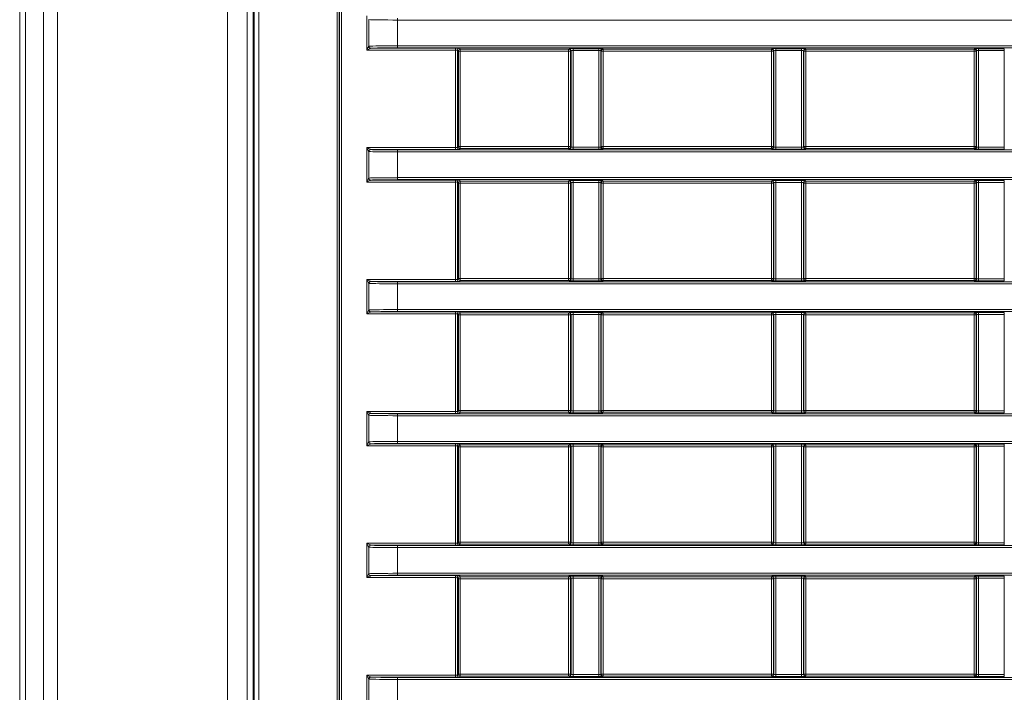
# Model space of a CAD drawing. Header units: millimetres. Extents: x 0 to 1118, y 0 to 864.
# Tile 72 of 248: x 152 to 177, y 465 to 482. Entities that reach past the tile are written whole.
import ezdxf

# ---------------------------------------------------------------- set-up
doc = ezdxf.new("R2010")
doc.units = ezdxf.units.MM

msp = doc.modelspace()

# ---------------------------------------------------------------- linework, layer by layer
at = {"color": 7, "linetype": 'Continuous', "lineweight": 15}
for p, q in [((157.587, 436.022), (157.587, 494.638)), ((157.605, 436.03), (157.605, 494.63)), ((157.73, 494.63), (157.73, 436.03)), ((151.682, 436.955), (151.682, 493.705)), ((151.828, 436.955), (151.828, 493.705)), ((152.286, 436.955), (152.286, 493.705)), ((152.639, 436.955), (152.639, 493.705)), ((156.932, 436.955), (156.932, 493.705)), ((157.432, 436.955), (157.432, 493.705)), ((159.708, 439.066), (159.708, 491.594)), ((159.758, 491.594), (159.758, 439.066)), ((159.767, 439.075), (159.767, 491.584)), ((159.817, 491.584), (159.817, 439.075)), ((160.455, 481.575), (160.455, 482.446)), ((160.504, 482.348), (160.504, 481.673)), ((161.236, 482.386), (161.236, 482.336)), ((292.096, 482.336), (161.236, 482.336)), ((161.236, 482.336), (161.236, 481.685)), ((160.557, 481.625), (160.553, 481.624)), ((160.557, 481.625), (162.695, 481.625)), ((161.236, 481.635), (161.236, 481.685)), ((161.236, 481.685), (292.096, 481.685)), ((292.096, 481.635), (161.236, 481.635)), ((162.695, 481.575), (162.695, 481.625)), ((162.795, 481.624), (162.82, 481.599)), ((162.82, 481.599), (165.557, 481.599)), ((162.82, 481.549), (162.82, 481.599)), ((165.557, 481.599), (165.569, 481.611)), ((165.557, 481.549), (165.557, 481.599)), ((165.669, 481.612), (166.32, 481.612)), ((165.669, 481.562), (165.669, 481.612)), ((166.32, 481.562), (166.32, 481.612)), ((166.42, 481.611), (166.432, 481.599)), ((166.432, 481.599), (170.682, 481.599)), ((166.432, 481.599), (166.432, 481.549)), ((170.682, 481.599), (170.694, 481.611)), ((170.682, 481.549), (170.682, 481.599)), ((170.794, 481.612), (171.445, 481.612)), ((170.794, 481.562), (170.794, 481.612)), ((171.445, 481.562), (171.445, 481.612)), ((171.545, 481.611), (171.557, 481.599)), ((171.557, 481.599), (175.807, 481.599)), ((171.557, 481.599), (171.557, 481.549)), ((175.807, 481.599), (175.819, 481.611)), ((175.807, 481.549), (175.807, 481.599)), ((175.919, 481.612), (176.57, 481.612)), ((175.919, 481.562), (175.919, 481.612)), ((176.57, 481.562), (176.57, 481.612)), ((162.695, 481.575), (160.455, 481.575)), ((162.695, 479.109), (162.695, 481.575)), ((162.745, 481.574), (162.745, 479.111)), ((162.77, 481.549), (162.745, 481.574)), ((162.77, 479.136), (162.77, 481.549)), ((162.77, 481.549), (162.82, 481.549)), ((165.557, 481.549), (162.82, 481.549)), ((162.82, 481.549), (162.82, 479.136)), ((165.557, 479.136), (165.557, 481.549)), ((165.607, 481.549), (165.557, 481.549)), ((165.619, 481.561), (165.607, 481.549)), ((165.607, 481.549), (165.607, 479.136)), ((165.619, 479.124), (165.619, 481.561)), ((166.32, 481.562), (165.669, 481.562)), ((165.669, 481.562), (165.669, 479.123)), ((166.32, 479.123), (166.32, 481.562)), ((166.37, 481.561), (166.37, 479.124)), ((166.382, 481.549), (166.37, 481.561)), ((166.382, 479.136), (166.382, 481.549)), ((166.432, 481.549), (166.382, 481.549)), ((166.432, 481.549), (166.432, 479.136)), ((170.682, 481.549), (166.432, 481.549)), ((170.682, 479.136), (170.682, 481.549)), ((170.732, 481.549), (170.682, 481.549)), ((170.744, 481.561), (170.732, 481.549)), ((170.732, 481.549), (170.732, 479.136)), ((170.744, 479.124), (170.744, 481.561)), ((171.445, 481.562), (170.794, 481.562)), ((170.794, 481.562), (170.794, 479.123)), ((171.445, 479.123), (171.445, 481.562)), ((171.495, 481.561), (171.495, 479.124)), ((171.507, 481.549), (171.495, 481.561)), ((171.507, 479.136), (171.507, 481.549)), ((171.557, 481.549), (171.507, 481.549)), ((175.807, 481.549), (171.557, 481.549)), ((171.557, 481.549), (171.557, 479.136)), ((175.857, 481.549), (175.807, 481.549)), ((175.807, 479.136), (175.807, 481.549)), ((175.869, 481.561), (175.857, 481.549)), ((175.857, 481.549), (175.857, 479.136)), ((175.869, 479.124), (175.869, 481.561)), ((176.57, 481.562), (175.919, 481.562)), ((175.919, 481.562), (175.919, 479.123)), ((176.57, 479.123), (176.57, 481.562)), ((160.455, 479.109), (162.695, 479.109)), ((160.455, 478.239), (160.455, 479.109)), ((162.695, 479.109), (162.695, 479.059)), ((162.745, 479.111), (162.77, 479.136)), ((162.77, 479.136), (162.82, 479.136)), ((162.82, 479.086), (162.82, 479.136)), ((162.82, 479.136), (165.557, 479.136)), ((165.557, 479.086), (165.557, 479.136)), ((165.557, 479.136), (165.607, 479.136)), ((165.607, 479.136), (165.619, 479.124)), ((165.669, 479.073), (165.669, 479.123)), ((165.669, 479.123), (166.32, 479.123)), ((166.32, 479.073), (166.32, 479.123)), ((166.37, 479.124), (166.382, 479.136)), ((166.382, 479.136), (166.432, 479.136)), ((166.432, 479.136), (166.432, 479.086)), ((166.432, 479.136), (170.682, 479.136)), ((170.682, 479.086), (170.682, 479.136)), ((170.682, 479.136), (170.732, 479.136)), ((170.732, 479.136), (170.744, 479.124)), ((170.794, 479.073), (170.794, 479.123)), ((170.794, 479.123), (171.445, 479.123)), ((171.445, 479.073), (171.445, 479.123)), ((171.495, 479.124), (171.507, 479.136)), ((171.507, 479.136), (171.557, 479.136)), ((171.557, 479.136), (171.557, 479.086)), ((171.557, 479.136), (175.807, 479.136)), ((175.807, 479.086), (175.807, 479.136)), ((175.807, 479.136), (175.857, 479.136)), ((175.857, 479.136), (175.869, 479.124)), ((175.919, 479.073), (175.919, 479.123)), ((175.919, 479.123), (176.57, 479.123)), ((176.57, 479.073), (176.57, 479.123)), ((160.504, 479.012), (160.504, 478.337)), ((160.553, 479.061), (160.557, 479.059)), ((162.695, 479.059), (160.557, 479.059)), ((161.236, 479.05), (161.236, 479)), ((161.236, 479.05), (292.096, 479.05)), ((292.096, 479), (161.236, 479)), ((161.236, 479), (161.236, 478.349)), ((162.82, 479.086), (162.795, 479.061)), ((165.557, 479.086), (162.82, 479.086)), ((165.569, 479.074), (165.557, 479.086)), ((166.32, 479.073), (165.669, 479.073)), ((166.432, 479.086), (166.42, 479.074)), ((170.682, 479.086), (166.432, 479.086)), ((170.694, 479.074), (170.682, 479.086)), ((171.445, 479.073), (170.794, 479.073)), ((171.557, 479.086), (171.545, 479.074)), ((175.807, 479.086), (171.557, 479.086)), ((175.819, 479.074), (175.807, 479.086)), ((176.57, 479.073), (175.919, 479.073)), ((162.695, 478.239), (160.455, 478.239)), ((160.557, 478.289), (160.553, 478.288)), ((160.557, 478.289), (162.695, 478.289)), ((161.236, 478.299), (161.236, 478.349)), ((161.236, 478.349), (292.096, 478.349)), ((292.096, 478.299), (161.236, 478.299)), ((162.695, 478.239), (162.695, 478.289)), ((162.695, 475.773), (162.695, 478.239)), ((162.745, 478.238), (162.745, 475.775)), ((162.77, 478.213), (162.745, 478.238)), ((162.77, 475.799), (162.77, 478.213)), ((162.77, 478.213), (162.82, 478.213)), ((162.795, 478.288), (162.82, 478.263)), ((162.82, 478.263), (165.557, 478.263)), ((162.82, 478.213), (162.82, 478.263)), ((165.557, 478.213), (162.82, 478.213)), ((162.82, 478.213), (162.82, 475.799)), ((165.557, 478.263), (165.569, 478.275)), ((165.557, 478.213), (165.557, 478.263)), ((165.557, 475.799), (165.557, 478.213)), ((165.607, 478.213), (165.557, 478.213)), ((165.619, 478.225), (165.607, 478.213)), ((165.607, 478.213), (165.607, 475.799)), ((165.619, 475.788), (165.619, 478.225)), ((165.669, 478.276), (166.32, 478.276)), ((165.669, 478.226), (165.669, 478.276)), ((166.32, 478.226), (165.669, 478.226)), ((165.669, 478.226), (165.669, 475.786)), ((166.32, 478.226), (166.32, 478.276)), ((166.32, 475.786), (166.32, 478.226)), ((166.37, 478.225), (166.37, 475.788)), ((166.382, 478.213), (166.37, 478.225)), ((166.382, 475.799), (166.382, 478.213)), ((166.432, 478.213), (166.382, 478.213)), ((166.42, 478.275), (166.432, 478.263)), ((166.432, 478.263), (170.682, 478.263)), ((166.432, 478.263), (166.432, 478.213)), ((170.682, 478.213), (166.432, 478.213)), ((166.432, 478.213), (166.432, 475.799)), ((170.682, 478.263), (170.694, 478.275)), ((170.682, 478.213), (170.682, 478.263)), ((170.732, 478.213), (170.682, 478.213)), ((170.682, 475.799), (170.682, 478.213)), ((170.744, 478.225), (170.732, 478.213)), ((170.732, 478.213), (170.732, 475.799)), ((170.744, 475.788), (170.744, 478.225)), ((170.794, 478.276), (171.445, 478.276)), ((170.794, 478.226), (170.794, 478.276)), ((171.445, 478.226), (170.794, 478.226)), ((170.794, 478.226), (170.794, 475.786)), ((171.445, 478.226), (171.445, 478.276)), ((171.445, 475.786), (171.445, 478.226)), ((171.495, 478.225), (171.495, 475.788)), ((171.507, 478.213), (171.495, 478.225)), ((171.507, 475.799), (171.507, 478.213)), ((171.557, 478.213), (171.507, 478.213)), ((171.545, 478.275), (171.557, 478.263)), ((171.557, 478.263), (175.807, 478.263)), ((171.557, 478.263), (171.557, 478.213)), ((171.557, 478.213), (171.557, 475.799)), ((175.807, 478.213), (171.557, 478.213)), ((175.807, 478.263), (175.819, 478.275)), ((175.807, 478.213), (175.807, 478.263)), ((175.807, 475.799), (175.807, 478.213)), ((175.857, 478.213), (175.807, 478.213)), ((175.869, 478.225), (175.857, 478.213)), ((175.857, 478.213), (175.857, 475.799)), ((175.869, 475.788), (175.869, 478.225)), ((175.919, 478.276), (176.57, 478.276)), ((175.919, 478.226), (175.919, 478.276)), ((176.57, 478.226), (175.919, 478.226)), ((175.919, 478.226), (175.919, 475.786)), ((176.57, 478.226), (176.57, 478.276)), ((176.57, 475.786), (176.57, 478.226)), ((160.455, 475.773), (162.695, 475.773)), ((160.455, 474.903), (160.455, 475.773)), ((160.504, 475.676), (160.504, 475.001)), ((160.553, 475.725), (160.557, 475.723)), ((162.695, 475.723), (160.557, 475.723)), ((161.236, 475.714), (161.236, 475.664)), ((161.236, 475.714), (292.096, 475.714)), ((161.236, 475.664), (161.236, 475.012)), ((292.096, 475.664), (161.236, 475.664)), ((162.695, 475.773), (162.695, 475.723)), ((162.745, 475.775), (162.77, 475.799)), ((162.77, 475.799), (162.82, 475.799)), ((162.82, 475.749), (162.795, 475.725)), ((162.82, 475.749), (162.82, 475.799)), ((162.82, 475.799), (165.557, 475.799)), ((165.557, 475.749), (162.82, 475.749)), ((165.557, 475.749), (165.557, 475.799)), ((165.557, 475.799), (165.607, 475.799)), ((165.569, 475.738), (165.557, 475.749)), ((165.607, 475.799), (165.619, 475.788)), ((165.669, 475.736), (165.669, 475.786)), ((165.669, 475.786), (166.32, 475.786)), ((166.32, 475.736), (165.669, 475.736)), ((166.32, 475.736), (166.32, 475.786)), ((166.37, 475.788), (166.382, 475.799)), ((166.382, 475.799), (166.432, 475.799)), ((166.432, 475.749), (166.42, 475.738)), ((166.432, 475.799), (166.432, 475.749)), ((166.432, 475.799), (170.682, 475.799)), ((170.682, 475.749), (166.432, 475.749)), ((170.682, 475.749), (170.682, 475.799)), ((170.682, 475.799), (170.732, 475.799)), ((170.694, 475.738), (170.682, 475.749)), ((170.732, 475.799), (170.744, 475.788)), ((170.794, 475.736), (170.794, 475.786)), ((170.794, 475.786), (171.445, 475.786)), ((171.445, 475.736), (170.794, 475.736)), ((171.445, 475.736), (171.445, 475.786)), ((171.495, 475.788), (171.507, 475.799)), ((171.507, 475.799), (171.557, 475.799)), ((171.557, 475.749), (171.545, 475.738)), ((171.557, 475.799), (171.557, 475.749)), ((171.557, 475.799), (175.807, 475.799)), ((175.807, 475.749), (171.557, 475.749)), ((175.807, 475.749), (175.807, 475.799)), ((175.807, 475.799), (175.857, 475.799)), ((175.819, 475.738), (175.807, 475.749)), ((175.857, 475.799), (175.869, 475.788)), ((175.919, 475.736), (175.919, 475.786)), ((175.919, 475.786), (176.57, 475.786)), ((176.57, 475.736), (175.919, 475.736)), ((176.57, 475.736), (176.57, 475.786)), ((162.695, 474.903), (160.455, 474.903)), ((160.557, 474.953), (160.553, 474.952)), ((160.557, 474.953), (162.695, 474.953)), ((161.236, 475.012), (292.096, 475.012)), ((161.236, 474.962), (161.236, 475.012)), ((292.096, 474.962), (161.236, 474.962)), ((162.695, 474.903), (162.695, 474.953)), ((162.695, 472.437), (162.695, 474.903)), ((162.745, 474.902), (162.745, 472.439)), ((162.77, 474.877), (162.745, 474.902)), ((162.77, 472.463), (162.77, 474.877)), ((162.77, 474.877), (162.82, 474.877)), ((162.795, 474.951), (162.82, 474.927)), ((162.82, 474.927), (165.557, 474.927)), ((162.82, 474.877), (162.82, 474.927)), ((165.557, 474.877), (162.82, 474.877)), ((162.82, 474.877), (162.82, 472.463)), ((165.557, 474.927), (165.569, 474.938)), ((165.557, 474.877), (165.557, 474.927)), ((165.607, 474.877), (165.557, 474.877)), ((165.557, 472.463), (165.557, 474.877)), ((165.619, 474.888), (165.607, 474.877)), ((165.607, 474.877), (165.607, 472.463)), ((165.619, 472.452), (165.619, 474.888)), ((165.669, 474.94), (166.32, 474.94)), ((165.669, 474.89), (165.669, 474.94)), ((166.32, 474.89), (165.669, 474.89)), ((165.669, 474.89), (165.669, 472.45)), ((166.32, 474.89), (166.32, 474.94)), ((166.32, 472.45), (166.32, 474.89)), ((166.37, 474.888), (166.37, 472.452)), ((166.382, 474.877), (166.37, 474.888)), ((166.382, 472.463), (166.382, 474.877)), ((166.432, 474.877), (166.382, 474.877)), ((166.42, 474.938), (166.432, 474.927)), ((166.432, 474.927), (170.682, 474.927)), ((166.432, 474.927), (166.432, 474.877)), ((166.432, 474.877), (166.432, 472.463)), ((170.682, 474.877), (166.432, 474.877)), ((170.682, 474.927), (170.694, 474.938)), ((170.682, 474.877), (170.682, 474.927)), ((170.682, 472.463), (170.682, 474.877)), ((170.732, 474.877), (170.682, 474.877)), ((170.744, 474.888), (170.732, 474.877)), ((170.732, 474.877), (170.732, 472.463)), ((170.744, 472.452), (170.744, 474.888)), ((170.794, 474.94), (171.445, 474.94)), ((170.794, 474.89), (170.794, 474.94)), ((171.445, 474.89), (170.794, 474.89)), ((170.794, 474.89), (170.794, 472.45)), ((171.445, 474.89), (171.445, 474.94)), ((171.445, 472.45), (171.445, 474.89)), ((171.495, 474.888), (171.495, 472.452)), ((171.507, 474.877), (171.495, 474.888)), ((171.507, 472.463), (171.507, 474.877)), ((171.557, 474.877), (171.507, 474.877)), ((171.545, 474.938), (171.557, 474.927)), ((171.557, 474.927), (175.807, 474.927)), ((171.557, 474.927), (171.557, 474.877)), ((171.557, 474.877), (171.557, 472.463)), ((175.807, 474.877), (171.557, 474.877)), ((175.807, 474.927), (175.819, 474.938)), ((175.807, 474.877), (175.807, 474.927)), ((175.857, 474.877), (175.807, 474.877)), ((175.807, 472.463), (175.807, 474.877)), ((175.869, 474.888), (175.857, 474.877)), ((175.857, 474.877), (175.857, 472.463)), ((175.869, 472.452), (175.869, 474.888)), ((175.919, 474.94), (176.57, 474.94)), ((175.919, 474.89), (175.919, 474.94)), ((176.57, 474.89), (175.919, 474.89)), ((175.919, 474.89), (175.919, 472.45)), ((176.57, 474.89), (176.57, 474.94)), ((176.57, 472.45), (176.57, 474.89)), ((160.455, 472.437), (162.695, 472.437)), ((160.455, 471.567), (160.455, 472.437)), ((160.553, 472.388), (160.557, 472.387)), ((162.695, 472.387), (160.557, 472.387)), ((162.695, 472.437), (162.695, 472.387)), ((162.745, 472.439), (162.77, 472.463)), ((162.77, 472.463), (162.82, 472.463)), ((162.82, 472.413), (162.795, 472.389)), ((162.82, 472.413), (162.82, 472.463)), ((162.82, 472.463), (165.557, 472.463)), ((165.557, 472.413), (162.82, 472.413)), ((165.557, 472.413), (165.557, 472.463)), ((165.557, 472.463), (165.607, 472.463)), ((165.569, 472.402), (165.557, 472.413)), ((165.607, 472.463), (165.619, 472.452)), ((165.669, 472.4), (165.669, 472.45)), ((165.669, 472.45), (166.32, 472.45)), ((166.32, 472.4), (165.669, 472.4)), ((166.32, 472.4), (166.32, 472.45)), ((166.37, 472.452), (166.382, 472.463)), ((166.382, 472.463), (166.432, 472.463)), ((166.432, 472.413), (166.42, 472.402)), ((166.432, 472.463), (166.432, 472.413)), ((166.432, 472.463), (170.682, 472.463)), ((170.682, 472.413), (166.432, 472.413)), ((170.682, 472.413), (170.682, 472.463)), ((170.682, 472.463), (170.732, 472.463)), ((170.694, 472.402), (170.682, 472.413)), ((170.732, 472.463), (170.744, 472.452)), ((170.794, 472.4), (170.794, 472.45)), ((170.794, 472.45), (171.445, 472.45)), ((171.445, 472.4), (170.794, 472.4)), ((171.445, 472.4), (171.445, 472.45)), ((171.495, 472.452), (171.507, 472.463)), ((171.507, 472.463), (171.557, 472.463)), ((171.557, 472.413), (171.545, 472.402)), ((171.557, 472.463), (171.557, 472.413)), ((171.557, 472.463), (175.807, 472.463)), ((175.807, 472.413), (171.557, 472.413)), ((175.807, 472.413), (175.807, 472.463)), ((175.807, 472.463), (175.857, 472.463)), ((175.819, 472.402), (175.807, 472.413)), ((175.857, 472.463), (175.869, 472.452)), ((175.919, 472.4), (175.919, 472.45)), ((175.919, 472.45), (176.57, 472.45)), ((176.57, 472.4), (175.919, 472.4)), ((176.57, 472.4), (176.57, 472.45)), ((160.504, 472.34), (160.504, 471.665)), ((161.236, 472.378), (161.236, 472.328)), ((161.236, 472.378), (292.096, 472.378)), ((161.236, 472.328), (161.236, 471.676)), ((292.096, 472.328), (161.236, 472.328)), ((161.236, 471.626), (161.236, 471.676)), ((161.236, 471.676), (292.096, 471.676)), ((162.695, 471.567), (160.455, 471.567)), ((160.557, 471.617), (160.553, 471.616)), ((160.557, 471.617), (162.695, 471.617)), ((292.096, 471.626), (161.236, 471.626)), ((162.695, 471.567), (162.695, 471.617)), ((162.695, 469.101), (162.695, 471.567)), ((162.745, 471.565), (162.745, 469.103)), ((162.77, 471.541), (162.745, 471.565)), ((162.77, 469.127), (162.77, 471.541)), ((162.77, 471.541), (162.82, 471.541)), ((162.795, 471.615), (162.82, 471.591)), ((162.82, 471.591), (165.557, 471.591)), ((162.82, 471.541), (162.82, 471.591)), ((165.557, 471.541), (162.82, 471.541)), ((162.82, 471.541), (162.82, 469.127)), ((165.557, 471.591), (165.569, 471.602)), ((165.557, 471.541), (165.557, 471.591)), ((165.557, 469.127), (165.557, 471.541)), ((165.607, 471.541), (165.557, 471.541)), ((165.619, 471.552), (165.607, 471.541)), ((165.607, 471.541), (165.607, 469.127)), ((165.619, 469.116), (165.619, 471.552)), ((165.669, 471.604), (166.32, 471.604)), ((165.669, 471.554), (165.669, 471.604)), ((166.32, 471.554), (165.669, 471.554)), ((165.669, 471.554), (165.669, 469.114)), ((166.32, 471.554), (166.32, 471.604)), ((166.32, 469.114), (166.32, 471.554)), ((166.37, 471.552), (166.37, 469.116)), ((166.382, 471.541), (166.37, 471.552)), ((166.382, 469.127), (166.382, 471.541)), ((166.432, 471.541), (166.382, 471.541)), ((166.42, 471.602), (166.432, 471.591)), ((166.432, 471.591), (170.682, 471.591)), ((166.432, 471.591), (166.432, 471.541)), ((170.682, 471.541), (166.432, 471.541)), ((166.432, 471.541), (166.432, 469.127)), ((170.682, 471.591), (170.694, 471.602)), ((170.682, 471.541), (170.682, 471.591)), ((170.732, 471.541), (170.682, 471.541)), ((170.682, 469.127), (170.682, 471.541)), ((170.744, 471.552), (170.732, 471.541)), ((170.732, 471.541), (170.732, 469.127)), ((170.744, 469.116), (170.744, 471.552)), ((170.794, 471.604), (171.445, 471.604)), ((170.794, 471.554), (170.794, 471.604)), ((171.445, 471.554), (170.794, 471.554)), ((170.794, 471.554), (170.794, 469.114)), ((171.445, 471.554), (171.445, 471.604)), ((171.445, 469.114), (171.445, 471.554)), ((171.495, 471.552), (171.495, 469.116)), ((171.507, 471.541), (171.495, 471.552)), ((171.507, 469.127), (171.507, 471.541)), ((171.557, 471.541), (171.507, 471.541)), ((171.545, 471.602), (171.557, 471.591)), ((171.557, 471.591), (175.807, 471.591)), ((171.557, 471.591), (171.557, 471.541)), ((171.557, 471.541), (171.557, 469.127)), ((175.807, 471.541), (171.557, 471.541)), ((175.807, 471.591), (175.819, 471.602)), ((175.807, 471.541), (175.807, 471.591)), ((175.807, 469.127), (175.807, 471.541)), ((175.857, 471.541), (175.807, 471.541)), ((175.869, 471.552), (175.857, 471.541)), ((175.857, 471.541), (175.857, 469.127)), ((175.869, 469.116), (175.869, 471.552)), ((175.919, 471.604), (176.57, 471.604)), ((175.919, 471.554), (175.919, 471.604)), ((176.57, 471.554), (175.919, 471.554)), ((175.919, 471.554), (175.919, 469.114)), ((176.57, 471.554), (176.57, 471.604)), ((176.57, 469.114), (176.57, 471.554)), ((160.455, 469.101), (162.695, 469.101)), ((160.455, 468.231), (160.455, 469.101)), ((160.504, 469.004), (160.504, 468.329)), ((160.553, 469.052), (160.557, 469.051)), ((162.695, 469.051), (160.557, 469.051)), ((161.236, 469.042), (161.236, 468.992)), ((161.236, 469.042), (292.096, 469.042)), ((161.236, 468.992), (161.236, 468.34)), ((292.096, 468.992), (161.236, 468.992)), ((162.695, 469.101), (162.695, 469.051)), ((162.745, 469.103), (162.77, 469.127)), ((162.77, 469.127), (162.82, 469.127)), ((162.82, 469.077), (162.795, 469.053)), ((162.82, 469.077), (162.82, 469.127)), ((162.82, 469.127), (165.557, 469.127)), ((165.557, 469.077), (162.82, 469.077)), ((165.557, 469.077), (165.557, 469.127)), ((165.557, 469.127), (165.607, 469.127)), ((165.569, 469.066), (165.557, 469.077)), ((165.607, 469.127), (165.619, 469.116)), ((165.669, 469.064), (165.669, 469.114)), ((165.669, 469.114), (166.32, 469.114)), ((166.32, 469.064), (165.669, 469.064)), ((166.32, 469.064), (166.32, 469.114)), ((166.37, 469.116), (166.382, 469.127)), ((166.382, 469.127), (166.432, 469.127)), ((166.432, 469.077), (166.42, 469.066)), ((166.432, 469.127), (166.432, 469.077)), ((166.432, 469.127), (170.682, 469.127)), ((170.682, 469.077), (166.432, 469.077)), ((170.682, 469.077), (170.682, 469.127)), ((170.682, 469.127), (170.732, 469.127)), ((170.694, 469.066), (170.682, 469.077)), ((170.732, 469.127), (170.744, 469.116)), ((170.794, 469.064), (170.794, 469.114)), ((170.794, 469.114), (171.445, 469.114)), ((171.445, 469.064), (170.794, 469.064)), ((171.445, 469.064), (171.445, 469.114)), ((171.495, 469.116), (171.507, 469.127)), ((171.507, 469.127), (171.557, 469.127)), ((171.557, 469.077), (171.545, 469.066)), ((171.557, 469.127), (171.557, 469.077)), ((171.557, 469.127), (175.807, 469.127)), ((175.807, 469.077), (171.557, 469.077)), ((175.807, 469.077), (175.807, 469.127)), ((175.807, 469.127), (175.857, 469.127)), ((175.819, 469.066), (175.807, 469.077)), ((175.857, 469.127), (175.869, 469.116)), ((175.919, 469.064), (175.919, 469.114)), ((175.919, 469.114), (176.57, 469.114)), ((176.57, 469.064), (175.919, 469.064)), ((176.57, 469.064), (176.57, 469.114)), ((162.695, 468.231), (160.455, 468.231)), ((160.557, 468.281), (160.553, 468.28)), ((160.557, 468.281), (162.695, 468.281)), ((161.236, 468.34), (292.096, 468.34)), ((161.236, 468.29), (161.236, 468.34)), ((292.096, 468.29), (161.236, 468.29)), ((162.695, 468.231), (162.695, 468.281)), ((162.695, 465.765), (162.695, 468.231)), ((162.745, 468.229), (162.745, 465.767)), ((162.77, 468.205), (162.745, 468.229)), ((162.77, 465.791), (162.77, 468.205)), ((162.77, 468.205), (162.82, 468.205)), ((162.795, 468.279), (162.82, 468.255)), ((162.82, 468.255), (165.557, 468.255)), ((162.82, 468.205), (162.82, 468.255)), ((165.557, 468.205), (162.82, 468.205)), ((162.82, 468.205), (162.82, 465.791)), ((165.557, 468.255), (165.569, 468.266)), ((165.557, 468.205), (165.557, 468.255)), ((165.557, 465.791), (165.557, 468.205)), ((165.607, 468.205), (165.557, 468.205)), ((165.619, 468.216), (165.607, 468.205)), ((165.607, 468.205), (165.607, 465.791)), ((165.619, 465.78), (165.619, 468.216)), ((165.669, 468.268), (166.32, 468.268)), ((165.669, 468.218), (165.669, 468.268)), ((166.32, 468.218), (165.669, 468.218)), ((165.669, 468.218), (165.669, 465.778)), ((166.32, 468.218), (166.32, 468.268)), ((166.32, 465.778), (166.32, 468.218)), ((166.37, 468.216), (166.37, 465.78)), ((166.382, 468.205), (166.37, 468.216)), ((166.382, 465.791), (166.382, 468.205)), ((166.432, 468.205), (166.382, 468.205)), ((166.42, 468.266), (166.432, 468.255)), ((166.432, 468.255), (170.682, 468.255)), ((166.432, 468.255), (166.432, 468.205)), ((170.682, 468.205), (166.432, 468.205)), ((166.432, 468.205), (166.432, 465.791)), ((170.682, 468.255), (170.694, 468.266)), ((170.682, 468.205), (170.682, 468.255)), ((170.732, 468.205), (170.682, 468.205)), ((170.682, 465.791), (170.682, 468.205)), ((170.744, 468.216), (170.732, 468.205)), ((170.732, 468.205), (170.732, 465.791)), ((170.744, 465.78), (170.744, 468.216)), ((170.794, 468.268), (171.445, 468.268)), ((170.794, 468.218), (170.794, 468.268)), ((171.445, 468.218), (170.794, 468.218)), ((170.794, 468.218), (170.794, 465.778)), ((171.445, 468.218), (171.445, 468.268)), ((171.445, 465.778), (171.445, 468.218)), ((171.495, 468.216), (171.495, 465.78)), ((171.507, 468.205), (171.495, 468.216)), ((171.507, 465.791), (171.507, 468.205)), ((171.557, 468.205), (171.507, 468.205)), ((171.545, 468.266), (171.557, 468.255)), ((171.557, 468.255), (175.807, 468.255)), ((171.557, 468.255), (171.557, 468.205)), ((171.557, 468.205), (171.557, 465.791)), ((175.807, 468.205), (171.557, 468.205)), ((175.807, 468.255), (175.819, 468.266)), ((175.807, 468.205), (175.807, 468.255)), ((175.807, 465.791), (175.807, 468.205)), ((175.857, 468.205), (175.807, 468.205)), ((175.869, 468.216), (175.857, 468.205)), ((175.857, 468.205), (175.857, 465.791)), ((175.869, 465.78), (175.869, 468.216)), ((175.919, 468.268), (176.57, 468.268)), ((175.919, 468.218), (175.919, 468.268)), ((176.57, 468.218), (175.919, 468.218)), ((175.919, 468.218), (175.919, 465.778)), ((176.57, 468.218), (176.57, 468.268)), ((176.57, 465.778), (176.57, 468.218)), ((160.455, 465.765), (162.695, 465.765)), ((160.455, 464.895), (160.455, 465.765)), ((160.504, 465.667), (160.504, 464.992)), ((160.553, 465.716), (160.557, 465.715)), ((162.695, 465.715), (160.557, 465.715)), ((161.236, 465.706), (161.236, 465.656)), ((161.236, 465.706), (292.096, 465.706)), ((162.695, 465.765), (162.695, 465.715)), ((162.745, 465.767), (162.77, 465.791)), ((162.77, 465.791), (162.82, 465.791)), ((162.82, 465.741), (162.795, 465.717)), ((162.82, 465.741), (162.82, 465.791)), ((162.82, 465.791), (165.557, 465.791)), ((165.557, 465.741), (162.82, 465.741)), ((165.557, 465.741), (165.557, 465.791)), ((165.557, 465.791), (165.607, 465.791)), ((165.569, 465.73), (165.557, 465.741)), ((165.607, 465.791), (165.619, 465.78)), ((165.669, 465.728), (165.669, 465.778)), ((165.669, 465.778), (166.32, 465.778)), ((166.32, 465.728), (165.669, 465.728)), ((166.32, 465.728), (166.32, 465.778)), ((166.37, 465.78), (166.382, 465.791)), ((166.382, 465.791), (166.432, 465.791)), ((166.432, 465.741), (166.42, 465.73)), ((166.432, 465.791), (166.432, 465.741)), ((166.432, 465.791), (170.682, 465.791)), ((170.682, 465.741), (166.432, 465.741)), ((170.682, 465.741), (170.682, 465.791)), ((170.682, 465.791), (170.732, 465.791)), ((170.694, 465.73), (170.682, 465.741)), ((170.732, 465.791), (170.744, 465.78)), ((170.794, 465.728), (170.794, 465.778)), ((170.794, 465.778), (171.445, 465.778)), ((171.445, 465.728), (170.794, 465.728)), ((171.445, 465.728), (171.445, 465.778)), ((171.495, 465.78), (171.507, 465.791)), ((171.507, 465.791), (171.557, 465.791)), ((171.557, 465.741), (171.545, 465.73)), ((171.557, 465.791), (171.557, 465.741)), ((171.557, 465.791), (175.807, 465.791)), ((175.807, 465.741), (171.557, 465.741)), ((175.807, 465.741), (175.807, 465.791)), ((175.807, 465.791), (175.857, 465.791)), ((175.819, 465.73), (175.807, 465.741)), ((175.857, 465.791), (175.869, 465.78)), ((175.919, 465.728), (175.919, 465.778)), ((175.919, 465.778), (176.57, 465.778)), ((176.57, 465.728), (175.919, 465.728)), ((176.57, 465.728), (176.57, 465.778)), ((161.236, 465.656), (161.236, 465.004)), ((292.096, 465.656), (161.236, 465.656))]:
    msp.add_line(p, q, dxfattribs=at)
at = {"color": 7, "linetype": 'Continuous', "lineweight": 15, "flags": 128}
for points in [[(160.455, 481.575), (160.465, 481.595), (160.474, 481.613), (160.482, 481.63), (160.49, 481.645), (160.496, 481.658), (160.501, 481.667), (160.504, 481.673)], [(160.553, 481.624), (160.547, 481.621), (160.537, 481.617), (160.525, 481.61), (160.51, 481.603), (160.493, 481.594), (160.474, 481.585), (160.455, 481.575)], [(160.455, 479.109), (160.474, 479.1), (160.493, 479.091), (160.51, 479.082), (160.525, 479.075), (160.537, 479.068), (160.547, 479.064), (160.553, 479.061)], [(160.504, 479.012), (160.501, 479.018), (160.496, 479.027), (160.49, 479.04), (160.482, 479.055), (160.474, 479.072), (160.465, 479.09), (160.455, 479.109)], [(160.455, 478.239), (160.465, 478.259), (160.474, 478.277), (160.482, 478.294), (160.49, 478.309), (160.496, 478.322), (160.501, 478.331), (160.504, 478.337)], [(160.553, 478.288), (160.547, 478.285), (160.537, 478.28), (160.525, 478.274), (160.51, 478.267), (160.493, 478.258), (160.474, 478.249), (160.455, 478.239)], [(160.455, 475.773), (160.474, 475.764), (160.493, 475.754), (160.51, 475.746), (160.525, 475.738), (160.537, 475.732), (160.547, 475.728), (160.553, 475.725)], [(160.504, 475.676), (160.501, 475.682), (160.496, 475.691), (160.49, 475.704), (160.482, 475.719), (160.474, 475.736), (160.465, 475.754), (160.455, 475.773)], [(160.455, 474.903), (160.465, 474.922), (160.474, 474.941), (160.482, 474.958), (160.49, 474.973), (160.496, 474.985), (160.501, 474.995), (160.504, 475.001)], [(160.553, 474.952), (160.547, 474.949), (160.537, 474.944), (160.525, 474.938), (160.51, 474.931), (160.493, 474.922), (160.474, 474.913), (160.455, 474.903)], [(160.455, 472.437), (160.474, 472.428), (160.493, 472.418), (160.51, 472.41), (160.525, 472.402), (160.537, 472.396), (160.547, 472.391), (160.553, 472.388)], [(160.504, 472.34), (160.501, 472.346), (160.496, 472.355), (160.49, 472.367), (160.482, 472.383), (160.474, 472.4), (160.465, 472.418), (160.455, 472.437)], [(160.455, 471.567), (160.465, 471.586), (160.474, 471.605), (160.482, 471.622), (160.49, 471.637), (160.496, 471.649), (160.501, 471.659), (160.504, 471.665)], [(160.553, 471.616), (160.547, 471.613), (160.537, 471.608), (160.525, 471.602), (160.51, 471.594), (160.493, 471.586), (160.474, 471.577), (160.455, 471.567)], [(160.455, 469.101), (160.474, 469.092), (160.493, 469.082), (160.51, 469.074), (160.525, 469.066), (160.537, 469.06), (160.547, 469.055), (160.553, 469.052)], [(160.504, 469.004), (160.501, 469.01), (160.496, 469.019), (160.49, 469.031), (160.482, 469.046), (160.474, 469.063), (160.465, 469.082), (160.455, 469.101)], [(160.455, 468.231), (160.465, 468.25), (160.474, 468.269), (160.482, 468.286), (160.49, 468.301), (160.496, 468.313), (160.501, 468.323), (160.504, 468.329)], [(160.553, 468.28), (160.547, 468.277), (160.537, 468.272), (160.525, 468.266), (160.51, 468.258), (160.493, 468.25), (160.474, 468.241), (160.455, 468.231)], [(160.455, 465.765), (160.474, 465.755), (160.493, 465.746), (160.51, 465.738), (160.525, 465.73), (160.537, 465.724), (160.547, 465.719), (160.553, 465.716)], [(160.504, 465.667), (160.501, 465.673), (160.496, 465.683), (160.49, 465.695), (160.482, 465.71), (160.474, 465.727), (160.465, 465.746), (160.455, 465.765)]]:
    msp.add_lwpolyline(points, dxfattribs=at)
at = {"color": 7, "linetype": 'Continuous', "lineweight": 15}
for centre, radius, start, end in [((160.555, 481.676), 0.0517, 183.1585, 266.8393), ((160.558, 481.675), 0.0495, 179.4093, 268.7889), ((162.795, 481.574), 0.05, 90.0218, 179.9761), ((162.82, 481.549), 0.05, 90.0218, 179.9761), ((165.557, 481.549), 0.05, 0.0067, 89.9954), ((165.569, 481.561), 0.05, 0.0319, 89.9681), ((166.42, 481.561), 0.05, 90.0319, 179.9681), ((166.432, 481.549), 0.05, 90.0218, 179.9761), ((170.682, 481.549), 0.05, 0.0067, 89.9954), ((170.694, 481.561), 0.05, 0.0319, 89.9681), ((171.545, 481.561), 0.05, 90.0319, 179.9681), ((171.557, 481.549), 0.05, 90.0218, 179.9761), ((175.807, 481.549), 0.05, 0.0239, 89.9782), ((175.819, 481.561), 0.05, 0.0319, 89.9681), ((162.795, 479.111), 0.05, 180.0244, 269.9767), ((162.82, 479.136), 0.05, 180.0239, 269.9772), ((165.557, 479.136), 0.05, 270.0057, 359.9932), ((165.569, 479.124), 0.05, 270.0289, 359.9701), ((166.42, 479.124), 0.05, 180.0299, 269.9711), ((166.432, 479.136), 0.05, 180.0239, 269.9772), ((170.682, 479.136), 0.05, 270.0057, 359.9932), ((170.694, 479.124), 0.05, 270.0289, 359.9701), ((171.545, 479.124), 0.05, 180.0299, 269.9711), ((171.557, 479.136), 0.05, 180.0239, 269.9772), ((175.807, 479.136), 0.05, 270.0228, 359.9761), ((175.819, 479.124), 0.05, 270.0289, 359.9701), ((160.555, 479.009), 0.0517, 93.1607, 176.8426), ((160.558, 479.01), 0.0495, 91.2105, 180.5913), ((160.555, 478.34), 0.0517, 183.1562, 266.8405), ((160.558, 478.339), 0.0495, 179.4083, 268.7889), ((162.795, 478.238), 0.05, 90.0218, 179.9772), ((162.82, 478.213), 0.05, 90.0218, 179.9761), ((165.557, 478.213), 0.05, 0.0067, 89.9954), ((165.569, 478.224), 0.05, 0.0315, 89.9696), ((166.42, 478.224), 0.05, 90.0304, 179.9685), ((166.432, 478.213), 0.05, 90.0218, 179.9761), ((170.682, 478.213), 0.05, 0.0067, 89.9954), ((170.694, 478.224), 0.05, 0.0315, 89.9696), ((171.545, 478.224), 0.05, 90.0304, 179.9685), ((171.557, 478.213), 0.05, 90.0218, 179.9761), ((175.807, 478.213), 0.05, 0.0239, 89.9782), ((175.819, 478.224), 0.05, 0.0315, 89.9696), ((160.555, 475.673), 0.0517, 93.1585, 176.8437), ((160.558, 475.674), 0.0495, 91.2105, 180.5924), ((162.795, 475.775), 0.05, 180.0244, 269.9767), ((162.82, 475.8), 0.05, 180.0239, 269.9772), ((165.557, 475.799), 0.05, 270.0057, 359.9932), ((165.569, 475.788), 0.05, 270.0289, 359.9701), ((166.42, 475.788), 0.05, 180.0299, 269.9711), ((166.432, 475.8), 0.05, 180.0239, 269.9772), ((170.682, 475.799), 0.05, 270.0057, 359.9932), ((170.694, 475.788), 0.05, 270.0289, 359.9701), ((171.545, 475.788), 0.05, 180.0299, 269.9711), ((171.557, 475.8), 0.05, 180.0239, 269.9772), ((175.807, 475.8), 0.05, 270.0228, 359.9761), ((175.819, 475.788), 0.05, 270.0289, 359.9701), ((160.555, 475.004), 0.0517, 183.1562, 266.8405), ((160.558, 475.003), 0.0495, 179.4083, 268.7889), ((162.795, 474.901), 0.05, 90.0228, 179.9761), ((162.82, 474.877), 0.05, 90.0218, 179.9761), ((165.557, 474.877), 0.05, 0.0067, 89.9954), ((165.569, 474.888), 0.05, 0.0315, 89.9696), ((166.42, 474.888), 0.05, 90.0304, 179.9685), ((166.432, 474.877), 0.05, 90.0218, 179.9761), ((170.682, 474.877), 0.05, 0.0067, 89.9954), ((170.694, 474.888), 0.05, 0.0315, 89.9696), ((171.545, 474.888), 0.05, 90.0304, 179.9685), ((171.557, 474.877), 0.05, 90.0218, 179.9761), ((175.807, 474.877), 0.05, 0.0239, 89.9782), ((175.819, 474.888), 0.05, 0.0315, 89.9696), ((160.555, 472.337), 0.0517, 93.1601, 176.8432), ((160.558, 472.338), 0.0495, 91.2118, 180.591), ((162.795, 472.439), 0.05, 180.0236, 269.9775), ((162.82, 472.463), 0.05, 180.0244, 269.9767), ((165.557, 472.463), 0.05, 270.0061, 359.9928), ((165.569, 472.452), 0.05, 270.0302, 359.9688), ((166.42, 472.452), 0.05, 180.0312, 269.9698), ((166.432, 472.463), 0.05, 180.0244, 269.9767), ((170.682, 472.463), 0.05, 270.0061, 359.9928), ((170.694, 472.452), 0.05, 270.0302, 359.9688), ((171.545, 472.452), 0.05, 180.0312, 269.9698), ((171.557, 472.463), 0.05, 180.0244, 269.9767), ((175.807, 472.463), 0.05, 270.0233, 359.9756), ((175.819, 472.452), 0.05, 270.0302, 359.9688), ((160.555, 471.668), 0.0517, 183.1568, 266.8399), ((160.558, 471.667), 0.0495, 179.409, 268.7882), ((162.795, 471.565), 0.05, 90.0222, 179.9762), ((162.82, 471.541), 0.05, 90.0233, 179.9756), ((165.557, 471.541), 0.05, 0.0072, 89.9939), ((165.569, 471.552), 0.05, 0.0307, 89.9704), ((166.42, 471.552), 0.05, 90.0296, 179.9693), ((166.432, 471.541), 0.05, 90.0233, 179.9756), ((170.682, 471.541), 0.05, 0.0072, 89.9939), ((170.694, 471.552), 0.05, 0.0307, 89.9704), ((171.545, 471.552), 0.05, 90.0296, 179.9693), ((171.557, 471.541), 0.05, 90.0233, 179.9756), ((175.807, 471.541), 0.05, 0.0244, 89.9767), ((175.819, 471.552), 0.05, 0.0307, 89.9704), ((160.555, 469.001), 0.0517, 93.1602, 176.8431), ((160.558, 469.002), 0.0495, 91.2113, 180.5913), ((162.795, 469.103), 0.05, 180.024, 269.9771), ((162.82, 469.127), 0.05, 180.0241, 269.9772), ((165.557, 469.127), 0.05, 270.0056, 359.993), ((165.569, 469.116), 0.05, 270.03, 359.9689), ((166.42, 469.116), 0.05, 180.0311, 269.97), ((166.432, 469.127), 0.05, 180.0241, 269.9772), ((170.682, 469.127), 0.05, 270.0056, 359.993), ((170.694, 469.116), 0.05, 270.03, 359.9689), ((171.545, 469.116), 0.05, 180.0311, 269.97), ((171.557, 469.127), 0.05, 180.0241, 269.9772), ((175.807, 469.127), 0.05, 270.0228, 359.9759), ((175.819, 469.116), 0.05, 270.03, 359.9689), ((160.555, 468.331), 0.0517, 183.1567, 266.8403), ((160.558, 468.33), 0.0495, 179.4087, 268.7887), ((162.795, 468.229), 0.05, 90.0229, 179.976), ((162.82, 468.205), 0.05, 90.0226, 179.976), ((165.557, 468.205), 0.05, 0.0068, 89.9945), ((165.569, 468.216), 0.05, 0.0311, 89.97), ((166.42, 468.216), 0.05, 90.03, 179.9689), ((166.432, 468.205), 0.05, 90.0226, 179.976), ((170.682, 468.205), 0.05, 0.0068, 89.9945), ((170.694, 468.216), 0.05, 0.0311, 89.97), ((171.545, 468.216), 0.05, 90.03, 179.9689), ((171.557, 468.205), 0.05, 90.0226, 179.976), ((175.807, 468.205), 0.05, 0.024, 89.9774), ((175.819, 468.216), 0.05, 0.0311, 89.97), ((160.555, 465.665), 0.0517, 93.16, 176.8431), ((160.558, 465.666), 0.0495, 91.2116, 180.5912), ((162.795, 465.767), 0.05, 180.024, 269.9772), ((162.82, 465.791), 0.05, 180.024, 269.9772), ((165.557, 465.791), 0.05, 270.0057, 359.9931), ((165.569, 465.78), 0.05, 270.03, 359.9689), ((166.42, 465.78), 0.05, 180.0311, 269.97), ((166.432, 465.791), 0.05, 180.024, 269.9772), ((170.682, 465.791), 0.05, 270.0057, 359.9931), ((170.694, 465.78), 0.05, 270.03, 359.9689), ((171.545, 465.78), 0.05, 180.0311, 269.97), ((171.557, 465.791), 0.05, 180.024, 269.9772), ((175.807, 465.791), 0.05, 270.0228, 359.976), ((175.819, 465.78), 0.05, 270.03, 359.9689)]:
    msp.add_arc(centre, radius, start, end, dxfattribs=at)
for centre, major_axis, ratio, start_param, end_param in [((161.236, 482.349), (0.75, 0), 0.016291, 3.391699, 4.712389), ((161.236, 481.672), (0.75, 0), 0.016291, 1.570796, 2.891487), ((161.236, 481.622), (0.7, 0), 0.017455, 1.570796, 2.891487), ((162.695, 481.624), (0.1, 0), 0.017455, 0.017453, 1.570796), ((165.669, 481.611), (0.1, 0), 0.017455, 1.570796, 3.124139), ((166.32, 481.611), (0.1, 0), 0.017455, 0.017453, 1.570796), ((170.794, 481.611), (0.1, 0), 0.017455, 1.570796, 3.124139), ((171.445, 481.611), (0.1, 0), 0.017455, 0.017453, 1.570796), ((175.919, 481.611), (0.1, 0), 0.017455, 1.570796, 3.124139), ((162.695, 481.574), (0.05, 0), 0.03491, 0.017453, 1.570796), ((165.669, 481.561), (0.05, 0), 0.03491, 1.570796, 3.124139), ((166.32, 481.561), (0.05, 0), 0.03491, 0.017453, 1.570796), ((170.794, 481.561), (0.05, 0), 0.03491, 1.570796, 3.124139), ((171.445, 481.561), (0.05, 0), 0.03491, 0.017453, 1.570796), ((175.919, 481.561), (0.05, 0), 0.03491, 1.570796, 3.124139), ((162.695, 479.111), (0.05, 0), 0.03491, 4.712389, 6.265732), ((165.669, 479.124), (0.05, 0), 0.03491, 3.159046, 4.712389), ((166.32, 479.124), (0.05, 0), 0.03491, 4.712389, 6.265732), ((170.794, 479.124), (0.05, 0), 0.03491, 3.159046, 4.712389), ((171.445, 479.124), (0.05, 0), 0.03491, 4.712389, 6.265732), ((175.919, 479.124), (0.05, 0), 0.03491, 3.159046, 4.712389), ((161.236, 479.012), (0.75, 0), 0.016291, 3.391699, 4.712389), ((161.236, 479.062), (0.7, 0), 0.017455, 3.391699, 4.712389), ((162.695, 479.061), (0.1, 0), 0.017455, 4.712389, 6.265732), ((165.669, 479.074), (0.1, 0), 0.017455, 3.159046, 4.712389), ((166.32, 479.074), (0.1, 0), 0.017455, 4.712389, 6.265732), ((170.794, 479.074), (0.1, 0), 0.017455, 3.159046, 4.712389), ((171.445, 479.074), (0.1, 0), 0.017455, 4.712389, 6.265732), ((175.919, 479.074), (0.1, 0), 0.017455, 3.159046, 4.712389), ((161.236, 478.336), (0.75, 0), 0.016291, 1.570796, 2.891487), ((161.236, 478.286), (0.7, 0), 0.017455, 1.570796, 2.891487), ((162.695, 478.288), (0.1, 0), 0.017455, 0.017453, 1.570796), ((162.695, 478.238), (0.05, 0), 0.03491, 0.017453, 1.570796), ((165.669, 478.274), (0.1, 0), 0.017455, 1.570796, 3.124139), ((165.669, 478.224), (0.05, 0), 0.03491, 1.570796, 3.124139), ((166.32, 478.274), (0.1, 0), 0.017455, 0.017453, 1.570796), ((166.32, 478.224), (0.05, 0), 0.03491, 0.017453, 1.570796), ((170.794, 478.274), (0.1, 0), 0.017455, 1.570796, 3.124139), ((170.794, 478.224), (0.05, 0), 0.03491, 1.570796, 3.124139), ((171.445, 478.274), (0.1, 0), 0.017455, 0.017453, 1.570796), ((171.445, 478.224), (0.05, 0), 0.03491, 0.017453, 1.570796), ((175.919, 478.274), (0.1, 0), 0.017455, 1.570796, 3.124139), ((175.919, 478.224), (0.05, 0), 0.03491, 1.570796, 3.124139), ((161.236, 475.676), (0.75, 0), 0.016291, 3.391699, 4.712389), ((161.236, 475.726), (0.7, 0), 0.017455, 3.391699, 4.712389), ((162.695, 475.775), (0.05, 0), 0.03491, 4.712389, 6.265732), ((162.695, 475.725), (0.1, 0), 0.017455, 4.712389, 6.265732), ((165.669, 475.738), (0.1, 0), 0.017455, 3.159046, 4.712389), ((165.669, 475.788), (0.05, 0), 0.03491, 3.159046, 4.712389), ((166.32, 475.788), (0.05, 0), 0.03491, 4.712389, 6.265732), ((166.32, 475.738), (0.1, 0), 0.017455, 4.712389, 6.265732), ((170.794, 475.738), (0.1, 0), 0.017455, 3.159046, 4.712389), ((170.794, 475.788), (0.05, 0), 0.03491, 3.159046, 4.712389), ((171.445, 475.788), (0.05, 0), 0.03491, 4.712389, 6.265732), ((171.445, 475.738), (0.1, 0), 0.017455, 4.712389, 6.265732), ((175.919, 475.738), (0.1, 0), 0.017455, 3.159046, 4.712389), ((175.919, 475.788), (0.05, 0), 0.03491, 3.159046, 4.712389), ((161.236, 475), (0.75, 0), 0.016291, 1.570796, 2.891487), ((161.236, 474.95), (0.7, 0), 0.017455, 1.570796, 2.891487), ((162.695, 474.951), (0.1, 0), 0.017455, 0.017453, 1.570796), ((162.695, 474.901), (0.05, 0), 0.03491, 0.017453, 1.570796), ((165.669, 474.938), (0.1, 0), 0.017455, 1.570796, 3.124139), ((165.669, 474.888), (0.05, 0), 0.03491, 1.570796, 3.124139), ((166.32, 474.938), (0.1, 0), 0.017455, 0.017453, 1.570796), ((166.32, 474.888), (0.05, 0), 0.03491, 0.017453, 1.570796), ((170.794, 474.938), (0.1, 0), 0.017455, 1.570796, 3.124139), ((170.794, 474.888), (0.05, 0), 0.03491, 1.570796, 3.124139), ((171.445, 474.938), (0.1, 0), 0.017455, 0.017453, 1.570796), ((171.445, 474.888), (0.05, 0), 0.03491, 0.017453, 1.570796), ((175.919, 474.938), (0.1, 0), 0.017455, 1.570796, 3.124139), ((175.919, 474.888), (0.05, 0), 0.03491, 1.570796, 3.124139), ((161.236, 472.39), (0.7, 0), 0.017455, 3.391699, 4.712389), ((162.695, 472.439), (0.05, 0), 0.03491, 4.712389, 6.265732), ((162.695, 472.389), (0.1, 0), 0.017455, 4.712389, 6.265732), ((165.669, 472.402), (0.1, 0), 0.017455, 3.159046, 4.712389), ((165.669, 472.452), (0.05, 0), 0.03491, 3.159046, 4.712389), ((166.32, 472.452), (0.05, 0), 0.03491, 4.712389, 6.265732), ((166.32, 472.402), (0.1, 0), 0.017455, 4.712389, 6.265732), ((170.794, 472.402), (0.1, 0), 0.017455, 3.159046, 4.712389), ((170.794, 472.452), (0.05, 0), 0.03491, 3.159046, 4.712389), ((171.445, 472.452), (0.05, 0), 0.03491, 4.712389, 6.265732), ((171.445, 472.402), (0.1, 0), 0.017455, 4.712389, 6.265732), ((175.919, 472.402), (0.1, 0), 0.017455, 3.159046, 4.712389), ((175.919, 472.452), (0.05, 0), 0.03491, 3.159046, 4.712389), ((161.236, 472.34), (0.75, 0), 0.016291, 3.391699, 4.712389), ((161.236, 471.664), (0.75, 0), 0.016291, 1.570796, 2.891487), ((161.236, 471.614), (0.7, 0), 0.017455, 1.570796, 2.891487), ((162.695, 471.615), (0.1, 0), 0.017455, 0.017453, 1.570796), ((162.695, 471.565), (0.05, 0), 0.03491, 0.017453, 1.570796), ((165.669, 471.602), (0.1, 0), 0.017455, 1.570796, 3.124139), ((165.669, 471.552), (0.05, 0), 0.03491, 1.570796, 3.124139), ((166.32, 471.602), (0.1, 0), 0.017455, 0.017453, 1.570796), ((166.32, 471.552), (0.05, 0), 0.03491, 0.017453, 1.570796), ((170.794, 471.602), (0.1, 0), 0.017455, 1.570796, 3.124139), ((170.794, 471.552), (0.05, 0), 0.03491, 1.570796, 3.124139), ((171.445, 471.602), (0.1, 0), 0.017455, 0.017453, 1.570796), ((171.445, 471.552), (0.05, 0), 0.03491, 0.017453, 1.570796), ((175.919, 471.602), (0.1, 0), 0.017455, 1.570796, 3.124139), ((175.919, 471.552), (0.05, 0), 0.03491, 1.570796, 3.124139), ((161.236, 469.004), (0.75, 0), 0.016291, 3.391699, 4.712389), ((161.236, 469.054), (0.7, 0), 0.017455, 3.391699, 4.712389), ((162.695, 469.103), (0.05, 0), 0.03491, 4.712389, 6.265732), ((162.695, 469.053), (0.1, 0), 0.017455, 4.712389, 6.265732), ((165.669, 469.066), (0.1, 0), 0.017455, 3.159046, 4.712389), ((165.669, 469.116), (0.05, 0), 0.03491, 3.159046, 4.712389), ((166.32, 469.116), (0.05, 0), 0.03491, 4.712389, 6.265732), ((166.32, 469.066), (0.1, 0), 0.017455, 4.712389, 6.265732), ((170.794, 469.066), (0.1, 0), 0.017455, 3.159046, 4.712389), ((170.794, 469.116), (0.05, 0), 0.03491, 3.159046, 4.712389), ((171.445, 469.116), (0.05, 0), 0.03491, 4.712389, 6.265732), ((171.445, 469.066), (0.1, 0), 0.017455, 4.712389, 6.265732), ((175.919, 469.066), (0.1, 0), 0.017455, 3.159046, 4.712389), ((175.919, 469.116), (0.05, 0), 0.03491, 3.159046, 4.712389), ((161.236, 468.328), (0.75, 0), 0.016291, 1.570796, 2.891487), ((161.236, 468.278), (0.7, 0), 0.017455, 1.570796, 2.891487), ((162.695, 468.279), (0.1, 0), 0.017455, 0.017453, 1.570796), ((162.695, 468.229), (0.05, 0), 0.03491, 0.017453, 1.570796), ((165.669, 468.266), (0.1, 0), 0.017455, 1.570796, 3.124139), ((165.669, 468.216), (0.05, 0), 0.03491, 1.570796, 3.124139), ((166.32, 468.266), (0.1, 0), 0.017455, 0.017453, 1.570796), ((166.32, 468.216), (0.05, 0), 0.03491, 0.017453, 1.570796), ((170.794, 468.266), (0.1, 0), 0.017455, 1.570796, 3.124139), ((170.794, 468.216), (0.05, 0), 0.03491, 1.570796, 3.124139), ((171.445, 468.266), (0.1, 0), 0.017455, 0.017453, 1.570796), ((171.445, 468.216), (0.05, 0), 0.03491, 0.017453, 1.570796), ((175.919, 468.266), (0.1, 0), 0.017455, 1.570796, 3.124139), ((175.919, 468.216), (0.05, 0), 0.03491, 1.570796, 3.124139), ((161.236, 465.668), (0.75, 0), 0.016291, 3.391699, 4.712389), ((161.236, 465.718), (0.7, 0), 0.017455, 3.391699, 4.712389), ((162.695, 465.767), (0.05, 0), 0.03491, 4.712389, 6.265732), ((162.695, 465.717), (0.1, 0), 0.017455, 4.712389, 6.265732), ((165.669, 465.73), (0.1, 0), 0.017455, 3.159046, 4.712389), ((165.669, 465.78), (0.05, 0), 0.03491, 3.159046, 4.712389), ((166.32, 465.78), (0.05, 0), 0.03491, 4.712389, 6.265732), ((166.32, 465.73), (0.1, 0), 0.017455, 4.712389, 6.265732), ((170.794, 465.73), (0.1, 0), 0.017455, 3.159046, 4.712389), ((170.794, 465.78), (0.05, 0), 0.03491, 3.159046, 4.712389), ((171.445, 465.78), (0.05, 0), 0.03491, 4.712389, 6.265732), ((171.445, 465.73), (0.1, 0), 0.017455, 4.712389, 6.265732), ((175.919, 465.73), (0.1, 0), 0.017455, 3.159046, 4.712389), ((175.919, 465.78), (0.05, 0), 0.03491, 3.159046, 4.712389)]:
    msp.add_ellipse(centre, major_axis=major_axis, ratio=ratio, start_param=start_param, end_param=end_param, dxfattribs=at)
for points in [[(160.504, 481.673), (160.505, 481.675), (160.507, 481.675), (160.509, 481.675)], [(160.509, 479.009), (160.507, 479.01), (160.505, 479.01), (160.504, 479.012)], [(160.504, 478.337), (160.505, 478.338), (160.507, 478.339), (160.509, 478.339)], [(160.509, 475.673), (160.507, 475.673), (160.505, 475.674), (160.504, 475.676)], [(160.504, 475.001), (160.505, 475.002), (160.507, 475.003), (160.509, 475.003)], [(160.509, 472.337), (160.507, 472.337), (160.505, 472.338), (160.504, 472.34)], [(160.504, 471.665), (160.505, 471.666), (160.507, 471.667), (160.509, 471.667)], [(160.509, 469.001), (160.507, 469.001), (160.505, 469.002), (160.504, 469.004)], [(160.504, 468.329), (160.505, 468.33), (160.507, 468.331), (160.509, 468.331)], [(160.509, 465.665), (160.507, 465.665), (160.505, 465.666), (160.504, 465.667)]]:
    msp.add_open_spline(points, degree=3, dxfattribs=at)

doc.saveas('drawing.dxf')
